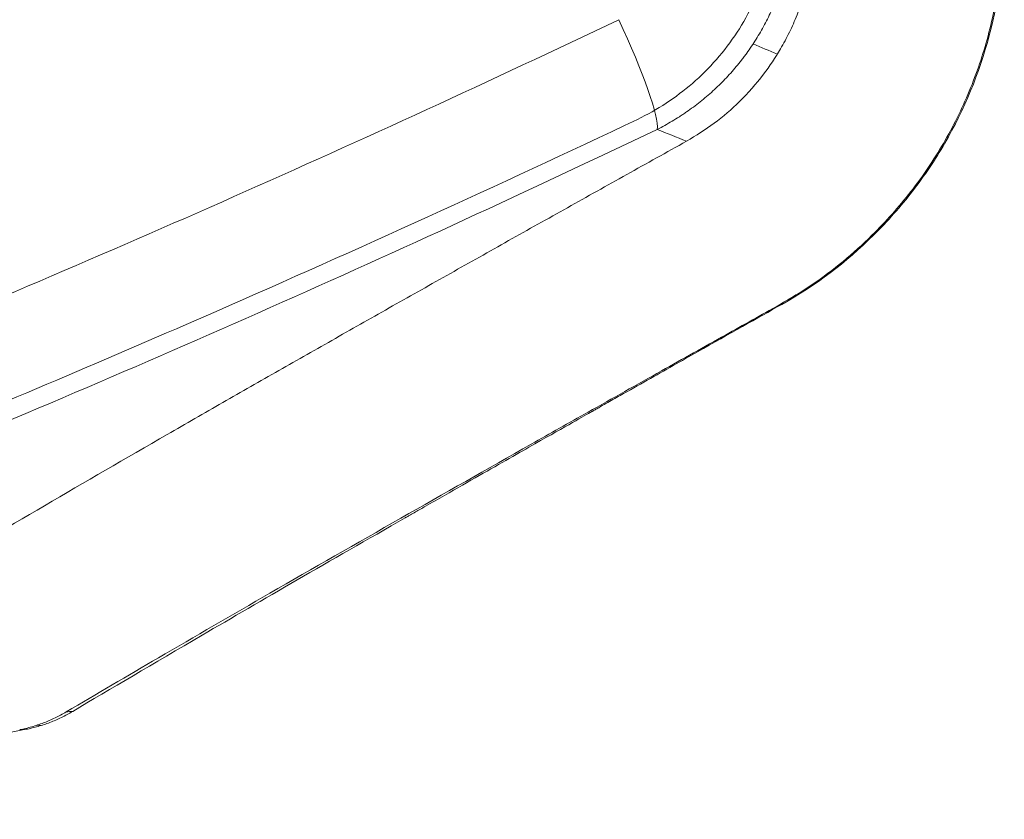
# Model space of a CAD drawing. Header units: millimetres. Extents: x -771 to 771, y -301 to 2485.
# Tile 242 of 256: x 478 to 556, y -117 to -53. Entities that reach past the tile are written whole.
import ezdxf

# ---------------------------------------------------------------- set-up
doc = ezdxf.new("R2010")
doc.units = ezdxf.units.MM
doc.layers.add('ORTHO$2', color=7, linetype='Continuous', true_color=0xffffff)

msp = doc.modelspace()

# ---------------------------------------------------------------- linework, layer by layer
at = {"layer": 'ORTHO$2', "color": 155, "linetype": 'Continuous', "lineweight": 13}
msp.add_line((478.835, -109.965), (479.344, -109.932), dxfattribs=at)
msp.add_ellipse((524.104, -53.448), major_axis=(4.313, -9.022), ratio=0.123287, start_param=0.178284, end_param=1.511926, dxfattribs=at)
msp.add_ellipse((524.104, -53.448), major_axis=(4.313, -9.022), ratio=0.123287, start_param=0.178284, end_param=1.511926, dxfattribs=at)
for points, knots in [([(517.527, 16.127), (511.891, 14.352), (500.723, 10.833), (484.072, 5.743), (467.694, 0.852), (451.585, -3.83), (427.04, -10.764), (394.227, -19.534), (352.57, -29.695), (310.966, -38.803), (273.54, -46.028), (240.774, -51.605), (212.563, -55.928), (193.75, -58.371), (184.374, -59.588)], [0, 0, 0, 0, 0.052014, 0.10307, 0.153171, 0.202319, 0.250516, 0.377249, 0.500473, 0.626538, 0.750397, 0.834158, 0.91735, 1, 1, 1, 1]), ([(517.527, 16.127), (511.891, 14.352), (500.723, 10.833), (484.072, 5.743), (467.694, 0.852), (451.585, -3.83), (427.04, -10.764), (394.227, -19.534), (352.57, -29.695), (310.966, -38.803), (273.54, -46.028), (240.774, -51.605), (212.563, -55.928), (193.75, -58.371), (184.374, -59.588)], [0, 0, 0, 0, 0.052014, 0.10307, 0.153171, 0.202319, 0.250516, 0.377249, 0.500473, 0.626538, 0.750397, 0.834158, 0.91735, 1, 1, 1, 1]), ([(538, -44.209), (537.992, -46.021), (537.731, -47.789), (536.7, -51.266), (535.927, -52.933), (533.947, -55.976), (532.728, -57.365), (530.041, -59.688), (528.557, -60.662), (526.972, -61.431)], [0, 0, 0, 0, 0.249309, 0.249309, 0.502498, 0.502498, 0.755688, 0.755688, 1, 1, 1, 1]), ([(538, -44.209), (537.992, -46.021), (537.731, -47.789), (536.7, -51.266), (535.927, -52.933), (533.947, -55.976), (532.728, -57.365), (530.041, -59.688), (528.557, -60.662), (526.972, -61.431)], [0, 0, 0, 0, 0.249309, 0.249309, 0.502498, 0.502498, 0.755688, 0.755688, 1, 1, 1, 1]), ([(539.456, -44.765), (539.452, -45.219), (539.432, -45.671), (539.362, -46.569), (539.261, -47.462), (539.018, -48.786), (538.796, -49.659), (538.606, -50.309), (538.539, -50.525), (538.45, -50.794), (538.432, -50.848), (538.395, -50.956), (538.377, -51.009), (538.32, -51.17), (538.282, -51.277), (538.086, -51.808), (537.915, -52.226), (537.546, -53.047), (537.15, -53.854), (536.475, -55.02), (535.971, -55.768), (535.639, -56.227), (535.571, -56.318), (535.435, -56.499), (535.366, -56.59), (535.156, -56.859), (535.014, -57.035), (534.579, -57.555), (533.978, -58.227), (533.014, -59.168), (531.987, -60.043), (531.26, -60.582), (530.792, -60.905), (530.698, -60.969), (530.509, -61.095), (530.224, -61.281), (529.934, -61.46), (529.349, -61.808), (528.951, -62.027), (528.546, -62.233)], [0, 0, 0, 0, 0.0625, 0.0625, 0.125, 0.1875, 0.25, 0.25, 0.28125, 0.28125, 0.289063, 0.289063, 0.296875, 0.296875, 0.3125, 0.3125, 0.375, 0.375, 0.4375, 0.5, 0.5625, 0.5625, 0.578125, 0.578125, 0.59375, 0.59375, 0.625, 0.625, 0.6875, 0.75, 0.8125, 0.875, 0.875, 0.890625, 0.890625, 0.90625, 0.9375, 0.9375, 1, 1, 1, 1]), ([(539.456, -44.765), (539.452, -45.219), (539.432, -45.671), (539.362, -46.569), (539.261, -47.462), (539.018, -48.786), (538.796, -49.659), (538.606, -50.309), (538.539, -50.525), (538.45, -50.794), (538.432, -50.848), (538.395, -50.956), (538.377, -51.009), (538.32, -51.17), (538.282, -51.277), (538.086, -51.808), (537.915, -52.226), (537.546, -53.047), (537.15, -53.854), (536.475, -55.02), (535.971, -55.768), (535.639, -56.227), (535.571, -56.318), (535.435, -56.499), (535.366, -56.59), (535.156, -56.859), (535.014, -57.035), (534.579, -57.555), (533.978, -58.227), (533.014, -59.168), (531.987, -60.043), (531.26, -60.582), (530.792, -60.905), (530.698, -60.969), (530.509, -61.095), (530.224, -61.281), (529.934, -61.46), (529.349, -61.808), (528.951, -62.027), (528.546, -62.233)], [0, 0, 0, 0, 0.0625, 0.0625, 0.125, 0.1875, 0.25, 0.25, 0.28125, 0.28125, 0.289062, 0.289062, 0.296875, 0.296875, 0.3125, 0.3125, 0.375, 0.375, 0.4375, 0.5, 0.5625, 0.5625, 0.578125, 0.578125, 0.59375, 0.59375, 0.625, 0.625, 0.6875, 0.75, 0.8125, 0.875, 0.875, 0.890625, 0.890625, 0.90625, 0.9375, 0.9375, 1, 1, 1, 1]), ([(0, -172.327), (11.405, -172.327), (34.17, -172.007), (68.181, -170.579), (102.058, -168.21), (135.801, -164.907), (169.411, -160.672), (202.888, -155.506), (236.233, -149.41), (258.374, -144.723), (280.47, -139.722), (291.496, -137.066), (305.251, -133.548), (308, -132.834), (311.435, -131.93), (312.122, -131.749), (313.496, -131.384), (315.556, -130.836), (323.1, -128.808), (329.936, -126.906), (346.298, -122.231), (367.996, -115.703), (400.194, -105.03), (432.044, -93.482), (463.549, -81.061), (494.71, -67.766), (515.253, -58.319), (525.468, -53.448)], [0, 0, 0, 0, 0.0625, 0.125, 0.1875, 0.25, 0.3125, 0.375, 0.4375, 0.5, 0.5, 0.5625, 0.5625, 0.578125, 0.578125, 0.582031, 0.582031, 0.585938, 0.59375, 0.625, 0.625, 0.6875, 0.75, 0.8125, 0.875, 0.9375, 1, 1, 1, 1]), ([(0, -172.327), (11.405, -172.327), (34.17, -172.007), (68.181, -170.579), (102.058, -168.21), (135.801, -164.907), (169.411, -160.672), (202.888, -155.506), (236.233, -149.41), (258.374, -144.723), (280.47, -139.722), (291.496, -137.066), (305.251, -133.548), (308, -132.834), (311.435, -131.93), (312.122, -131.749), (313.496, -131.384), (315.556, -130.836), (323.1, -128.808), (329.936, -126.906), (346.298, -122.231), (367.996, -115.703), (400.194, -105.03), (432.044, -93.482), (463.549, -81.061), (494.71, -67.766), (515.253, -58.319), (525.468, -53.448)], [0, 0, 0, 0, 0.0625, 0.125, 0.1875, 0.25, 0.3125, 0.375, 0.4375, 0.5, 0.5, 0.5625, 0.5625, 0.578125, 0.578125, 0.582031, 0.582031, 0.585938, 0.59375, 0.625, 0.625, 0.6875, 0.75, 0.8125, 0.875, 0.9375, 1, 1, 1, 1]), ([(526.972, -61.431), (515.817, -66.718), (504.572, -71.844), (484.756, -80.515), (476.22, -84.136), (459.109, -91.168), (450.526, -94.582), (407.482, -111.149), (372.624, -122.79), (302.071, -142.906), (266.376, -151.381), (194.139, -165.143), (157.597, -170.431), (102.127, -175.895), (83.499, -177.305), (46.274, -179.271), (27.654, -179.83), (6.017, -179.989), (3.009, -180), (0, -180.006)], [0, 0, 0, 0, 0.068006, 0.068006, 0.118871, 0.118871, 0.169736, 0.169736, 0.373195, 0.373195, 0.576654, 0.576654, 0.780113, 0.780113, 0.881842, 0.881842, 0.983572, 0.983572, 1, 1, 1, 1]), ([(526.972, -61.431), (515.817, -66.718), (504.572, -71.844), (484.756, -80.515), (476.22, -84.136), (459.109, -91.168), (450.526, -94.582), (407.482, -111.149), (372.624, -122.79), (302.071, -142.906), (266.376, -151.381), (194.139, -165.143), (157.597, -170.431), (102.127, -175.895), (83.499, -177.305), (46.274, -179.271), (27.654, -179.83), (6.017, -179.989), (3.009, -180), (0, -180.006)], [0, 0, 0, 0, 0.068006, 0.068006, 0.118871, 0.118871, 0.169736, 0.169736, 0.373195, 0.373195, 0.576654, 0.576654, 0.780113, 0.780113, 0.881842, 0.881842, 0.983572, 0.983572, 1, 1, 1, 1]), ([(528.546, -62.233), (518.275, -67.139), (497.617, -76.655), (466.283, -90.047), (434.6, -102.559), (402.568, -114.191), (370.185, -124.942), (348.361, -131.519), (331.904, -136.229), (326.403, -137.761), (319.509, -139.631), (317.439, -140.188), (315.367, -140.74), (313.985, -141.107), (313.294, -141.29), (309.839, -142.201), (307.073, -142.919), (293.238, -146.463), (282.147, -149.14), (259.92, -154.177), (237.649, -158.899), (204.106, -165.04), (170.43, -170.244), (136.619, -174.511), (102.674, -177.839), (68.593, -180.225), (34.377, -181.664), (11.474, -181.986), (0, -181.986)], [0, 0, 0, 0, 0.0625, 0.125, 0.1875, 0.25, 0.3125, 0.375, 0.375, 0.40625, 0.40625, 0.414063, 0.417969, 0.417969, 0.421875, 0.421875, 0.4375, 0.4375, 0.5, 0.5, 0.5625, 0.625, 0.6875, 0.75, 0.8125, 0.875, 0.9375, 1, 1, 1, 1]), ([(528.546, -62.233), (518.275, -67.139), (497.617, -76.655), (466.283, -90.047), (434.6, -102.559), (402.568, -114.191), (370.185, -124.942), (348.361, -131.519), (331.904, -136.229), (326.403, -137.761), (319.509, -139.631), (317.439, -140.188), (315.367, -140.74), (313.985, -141.107), (313.294, -141.29), (309.839, -142.201), (307.073, -142.919), (293.238, -146.463), (282.147, -149.14), (259.92, -154.177), (237.649, -158.899), (204.106, -165.04), (170.43, -170.244), (136.619, -174.511), (102.674, -177.839), (68.593, -180.225), (34.377, -181.664), (11.474, -181.986), (0, -181.986)], [0, 0, 0, 0, 0.0625, 0.125, 0.1875, 0.25, 0.3125, 0.375, 0.375, 0.40625, 0.40625, 0.414063, 0.417969, 0.417969, 0.421875, 0.421875, 0.4375, 0.4375, 0.5, 0.5, 0.5625, 0.625, 0.6875, 0.75, 0.8125, 0.875, 0.9375, 1, 1, 1, 1]), ([(481.24, -108.88), (481.326, -108.873), (481.412, -108.866), (481.541, -108.856), (481.584, -108.852), (481.67, -108.845), (481.713, -108.841), (481.757, -108.838)], [0, 0, 0, 0, 0.499784, 0.499784, 0.749892, 0.749892, 1, 1, 1, 1]), ([(478.016, -110.272), (477.932, -110.277), (477.849, -110.281), (477.723, -110.289), (477.681, -110.291), (477.598, -110.296), (477.556, -110.299), (477.514, -110.301)], [0, 0, 0, 0, 0.499639, 0.499639, 0.74982, 0.74982, 1, 1, 1, 1])]:
    msp.add_open_spline(points, degree=3, knots=knots, dxfattribs=at)
at = {"layer": 'ORTHO$2', "color": 155, "linetype": 'Continuous', "lineweight": 18}
for points, knots in [([(530.893, -63.177), (531.647, -62.717), (533.155, -61.798), (535.231, -59.988), (537.006, -57.981), (538.28, -56.072), (539.14, -54.466), (539.755, -53.076), (540.269, -51.634), (540.675, -50.148), (540.968, -48.626), (541.153, -47.077), (541.177, -46.034), (541.188, -45.512)], [0, 0, 0, 0, 0.124962, 0.249938, 0.386438, 0.499872, 0.570086, 0.640709, 0.711742, 0.783187, 0.855044, 0.927314, 1, 1, 1, 1]), ([(530.893, -63.177), (531.647, -62.717), (533.155, -61.798), (535.231, -59.988), (537.006, -57.981), (538.28, -56.072), (539.14, -54.466), (539.755, -53.076), (540.269, -51.634), (540.675, -50.148), (540.968, -48.626), (541.153, -47.077), (541.177, -46.034), (541.188, -45.512)], [0, 0, 0, 0, 0.124962, 0.249938, 0.386438, 0.499872, 0.570086, 0.640709, 0.711742, 0.783187, 0.855044, 0.927314, 1, 1, 1, 1]), ([(538.331, -76.278), (539.215, -75.754), (540.981, -74.706), (543.451, -72.829), (546.149, -70.401), (548.919, -67.293), (551.539, -63.412), (553.621, -59.216), (554.874, -55.505), (555.582, -52.456), (555.956, -50.142), (556.185, -47.813), (556.205, -46.255), (556.215, -45.476)], [0, 0, 0, 0, 0.083387, 0.16662, 0.250412, 0.376006, 0.500507, 0.625245, 0.750276, 0.813118, 0.875498, 0.937698, 1, 1, 1, 1]), ([(538.523, -76.246), (541.214, -74.733), (543.653, -72.891), (547.003, -69.574), (548.035, -68.408), (549.929, -65.958), (550.788, -64.679), (553.135, -60.624), (554.317, -57.759), (555.935, -51.657), (556.328, -48.569), (556.309, -45.444)], [0, 0, 0, 0, 0.25, 0.25, 0.375, 0.375, 0.5, 0.5, 0.75, 0.75, 1, 1, 1, 1]), ([(452.066, -108.894), (453.987, -107.701), (457.832, -105.313), (463.83, -101.666), (471.003, -97.365), (479.464, -92.374), (487.461, -87.734), (493.762, -84.113), (498.251, -81.547), (502.784, -78.968), (507.362, -76.374), (511.984, -73.767), (516.649, -71.143), (521.356, -68.504), (526.103, -65.849), (529.295, -64.068), (530.893, -63.177)], [0, 0, 0, 0, 0.083143, 0.166438, 0.249999, 0.374798, 0.499981, 0.555454, 0.610881, 0.666291, 0.721713, 0.777176, 0.832709, 0.888338, 0.944093, 1, 1, 1, 1]), ([(452.066, -108.894), (453.987, -107.701), (457.832, -105.313), (463.83, -101.666), (471.003, -97.365), (479.464, -92.374), (487.461, -87.734), (493.762, -84.113), (498.251, -81.547), (502.784, -78.968), (507.362, -76.374), (511.984, -73.767), (516.649, -71.143), (521.356, -68.504), (526.103, -65.849), (529.295, -64.068), (530.893, -63.177)], [0, 0, 0, 0, 0.083143, 0.166438, 0.249999, 0.374798, 0.499981, 0.555454, 0.610881, 0.666291, 0.721713, 0.777176, 0.832709, 0.888338, 0.944093, 1, 1, 1, 1]), ([(481.24, -108.88), (483.689, -107.438), (489.027, -104.295), (497.947, -99.129), (507.893, -93.432), (516.444, -88.584), (523.431, -84.638), (528.615, -81.723), (533.727, -78.853), (536.885, -77.087), (538.328, -76.28)], [0, 0, 0, 0, 0.136799, 0.29819, 0.483393, 0.663957, 0.741705, 0.841555, 0.927572, 1, 1, 1, 1]), ([(481.757, -108.838), (484.747, -107.061), (488.195, -105.026), (496.844, -99.974), (502.261, -96.841), (508.387, -93.33), (508.41, -93.317), (508.444, -93.298), (508.461, -93.288), (508.513, -93.258), (508.547, -93.239), (508.65, -93.18), (508.719, -93.14), (508.923, -93.023), (509.059, -92.946), (509.462, -92.715), (509.727, -92.563), (510.511, -92.114), (511.019, -91.824), (512.498, -90.979), (513.424, -90.451), (516.021, -88.97), (517.51, -88.123), (521.244, -86.002), (522.754, -85.145), (523.281, -84.847), (523.292, -84.84), (523.305, -84.833), (523.311, -84.83), (523.329, -84.82), (523.341, -84.813), (523.378, -84.792), (523.402, -84.778), (523.475, -84.737), (523.523, -84.709), (523.669, -84.627), (523.766, -84.572), (524.055, -84.408), (524.246, -84.3), (524.818, -83.976), (525.195, -83.763), (526.311, -83.131), (527.037, -82.721), (529.161, -81.52), (530.504, -80.762), (534.315, -78.612), (536.564, -77.346), (538.52, -76.247)], [0, 0, 0, 0, 0.216853, 0.216853, 0.477902, 0.477902, 0.478412, 0.478412, 0.478922, 0.478922, 0.479942, 0.479942, 0.481981, 0.481981, 0.48606, 0.48606, 0.494218, 0.494218, 0.510533, 0.510533, 0.543164, 0.543164, 0.608427, 0.608427, 0.738951, 0.738951, 0.739206, 0.739206, 0.739461, 0.739461, 0.739971, 0.739971, 0.740991, 0.740991, 0.74303, 0.74303, 0.747109, 0.747109, 0.755267, 0.755267, 0.771582, 0.771582, 0.804213, 0.804213, 0.869476, 0.869476, 1, 1, 1, 1]), ([(477.514, -110.301), (477.839, -110.239), (478.16, -110.163), (478.796, -109.982), (479.424, -109.773), (480.038, -109.508), (480.645, -109.215), (480.944, -109.055), (481.24, -108.88)], [0, 0, 0, 0, 0.25, 0.25, 0.5, 0.75, 0.75, 1, 1, 1, 1]), ([(481.757, -108.838), (481.46, -109.014), (481.159, -109.176), (480.55, -109.471), (479.934, -109.738), (479.303, -109.949), (478.665, -110.132), (478.342, -110.209), (478.016, -110.272)], [0, 0, 0, 0, 0.25, 0.25, 0.5, 0.75, 0.75, 1, 1, 1, 1]), ([(453.632, -114.475), (455.696, -114.162), (457.8, -113.832), (461.547, -113.221), (463.174, -112.95), (465.644, -112.528), (466.449, -112.388), (468.089, -112.101), (468.915, -111.955), (472.445, -111.323), (475.204, -110.811), (478.016, -110.272)], [0, 0, 0, 0, 0.269044, 0.269044, 0.470802, 0.470802, 0.571681, 0.571681, 0.672561, 0.672561, 1, 1, 1, 1])]:
    msp.add_open_spline(points, degree=3, knots=knots, dxfattribs=at)
at = {"layer": 'ORTHO$2', "color": 155, "linetype": 'Continuous', "lineweight": 13}
for points, degree in [([(538.162, -56.204), (537.515, -55.934), (536.868, -55.662), (536.222, -55.386)], 3), ([(538.162, -56.204), (537.515, -55.934), (536.868, -55.662), (536.222, -55.386)], 3), ([(530.893, -63.177), (530.11, -62.866), (529.328, -62.552), (528.546, -62.233)], 3), ([(530.893, -63.177), (530.11, -62.866), (529.328, -62.552), (528.546, -62.233)], 3), ([(538.328, -76.28), (538.52, -76.247)], 1)]:
    msp.add_open_spline(points, degree=degree, dxfattribs=at)

doc.saveas('drawing.dxf')
